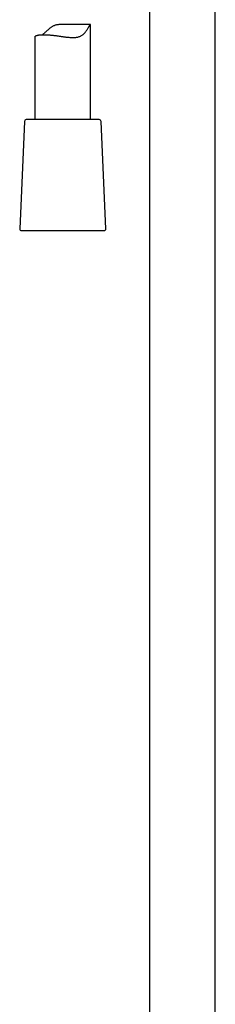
# Model space of a CAD drawing. Header units: millimetres. Extents: x 8 to 1577, y 12 to 2536.
# Tile 42 of 67: x 758 to 811, y 1640 to 1906. Entities that reach past the tile are written whole.
import ezdxf

# ---------------------------------------------------------------- set-up
doc = ezdxf.new("R2010")
doc.units = ezdxf.units.MM

msp = doc.modelspace()

# ---------------------------------------------------------------- linework, layer by layer
at = {"color": 7, "linetype": 'Continuous', "lineweight": 30}
for p, q in [((793.2, 1917.65), (793.2, 1430.46)), ((811, 1430.48), (811, 1917.49)), ((777.29, 1904.29), (769.2, 1904.29)), ((777.3, 1878.61), (777.3, 1904.29)), ((762.3, 1900.99), (762.3, 1878.61)), ((759.43, 1878.13), (758.17, 1849.13)), ((763, 1878.61), (759.93, 1878.61)), ((779.67, 1878.61), (763, 1878.61)), ((781.43, 1849.13), (780.17, 1878.13))]:
    msp.add_line(p, q, dxfattribs=at)
at = {"color": 7, "linetype": 'Continuous', "lineweight": 30, "flags": 128}
msp.add_lwpolyline([(758.67, 1848.61), (758.67, 1848.61), (758.69, 1848.61), (758.71, 1848.61), (758.75, 1848.61), (758.81, 1848.61), (758.87, 1848.61), (758.95, 1848.61), (759.04, 1848.61), (759.14, 1848.61), (759.25, 1848.61), (759.37, 1848.61), (759.51, 1848.61), (759.66, 1848.61), (759.82, 1848.61), (759.99, 1848.61), (760.17, 1848.61), (760.36, 1848.61), (760.57, 1848.61), (760.78, 1848.61), (761.01, 1848.61), (761.24, 1848.61), (761.48, 1848.61), (761.74, 1848.61), (762, 1848.61), (762.27, 1848.61), (762.55, 1848.61), (762.84, 1848.61), (763.13, 1848.61), (763.44, 1848.61), (763.75, 1848.61), (764.06, 1848.61), (764.39, 1848.61), (764.72, 1848.61), (765.05, 1848.61), (765.39, 1848.61), (765.74, 1848.61), (766.09, 1848.61), (766.44, 1848.61), (766.8, 1848.61), (767.16, 1848.61), (767.53, 1848.61), (767.9, 1848.61), (768.27, 1848.61), (768.64, 1848.61), (769.01, 1848.61), (769.38, 1848.61), (769.76, 1848.61), (770.13, 1848.61), (770.5, 1848.61), (770.88, 1848.61), (771.25, 1848.61), (771.62, 1848.61), (771.99, 1848.61), (772.35, 1848.61), (772.71, 1848.61), (773.07, 1848.61), (773.43, 1848.61), (773.78, 1848.61), (774.13, 1848.61), (774.47, 1848.61), (774.8, 1848.61), (775.14, 1848.61), (775.46, 1848.61), (775.78, 1848.61), (776.09, 1848.61), (776.4, 1848.61), (776.69, 1848.61), (776.98, 1848.61), (777.26, 1848.61), (777.54, 1848.61), (777.8, 1848.61), (778.06, 1848.61), (778.3, 1848.61), (778.54, 1848.61), (778.77, 1848.61), (778.98, 1848.61), (779.19, 1848.61), (779.38, 1848.61), (779.57, 1848.61), (779.74, 1848.61), (779.9, 1848.61), (780.05, 1848.61), (780.19, 1848.61), (780.32, 1848.61), (780.44, 1848.61), (780.54, 1848.61), (780.63, 1848.61), (780.71, 1848.61), (780.78, 1848.61), (780.83, 1848.61), (780.88, 1848.61), (780.91, 1848.61), (780.92, 1848.61), (780.93, 1848.61)], dxfattribs=at)
at = {"color": 7, "linetype": 'Continuous', "lineweight": 30}
for centre, start, end in [((759.93, 1878.11), 90, 177.5187), ((779.67, 1878.11), 2.4813, 90), ((758.67, 1849.11), 177.5187, 270), ((780.93, 1849.11), 270, 2.4813)]:
    msp.add_arc(centre, 0.5, start, end, dxfattribs=at)
for points, knots in [([(762.3, 1900.99), (762.3, 1901.02), (762.31, 1901.07), (762.37, 1901.14), (762.48, 1901.22), (762.62, 1901.29), (762.78, 1901.35), (762.93, 1901.4), (763.12, 1901.44), (763.32, 1901.48), (763.55, 1901.51), (763.8, 1901.53), (764.06, 1901.55), (764.33, 1901.56), (764.62, 1901.56), (764.93, 1901.56), (765.26, 1901.55), (765.6, 1901.53), (765.94, 1901.51), (766.29, 1901.48), (766.65, 1901.45), (767.02, 1901.41), (767.41, 1901.37), (767.8, 1901.32), (768.19, 1901.27), (768.59, 1901.21), (768.99, 1901.16), (769.4, 1901.1), (769.82, 1901.04), (770.23, 1900.99), (770.65, 1900.93), (771.07, 1900.89), (771.48, 1900.85), (771.9, 1900.82), (772.32, 1900.8), (772.72, 1900.8), (773.12, 1900.82), (773.5, 1900.86), (773.87, 1900.92), (774.23, 1901.02), (774.56, 1901.15), (774.87, 1901.3), (775.16, 1901.49), (775.43, 1901.73), (775.69, 1902), (775.94, 1902.3), (776.16, 1902.61), (776.37, 1902.93), (776.56, 1903.23), (776.72, 1903.5), (776.86, 1903.71), (776.97, 1903.89), (777.07, 1904.04), (777.15, 1904.15), (777.22, 1904.23), (777.26, 1904.28), (777.29, 1904.29), (777.29, 1904.29), (777.29, 1904.29)], [0, 0, 0, 0, 0.021837, 0.045714, 0.070168, 0.094621, 0.111992, 0.129377, 0.146748, 0.164658, 0.182582, 0.200491, 0.217308, 0.234138, 0.250955, 0.268285, 0.28563, 0.30296, 0.319396, 0.335844, 0.352281, 0.369176, 0.386084, 0.40298, 0.419765, 0.436563, 0.453348, 0.470587, 0.487839, 0.505078, 0.522444, 0.539824, 0.557188, 0.575149, 0.593129, 0.611085, 0.628862, 0.646636, 0.664888, 0.683138, 0.70094, 0.718743, 0.737146, 0.755553, 0.776508, 0.797492, 0.818468, 0.839856, 0.861254, 0.882622, 0.898358, 0.914089, 0.930295, 0.946497, 0.962271, 0.978049, 0.994343, 1, 1, 1, 1]), ([(769.2, 1904.29), (769.1, 1904.29), (768.89, 1904.29), (768.57, 1904.27), (768.24, 1904.22), (767.91, 1904.15), (767.6, 1904.05), (767.3, 1903.93), (767.01, 1903.78), (766.74, 1903.61), (766.43, 1903.4), (766.09, 1903.13), (765.72, 1902.81), (765.4, 1902.51), (765.12, 1902.24), (764.86, 1902), (764.61, 1901.78), (764.44, 1901.63), (764.36, 1901.56), (764.35, 1901.56)], [0, 0, 0, 0, 0.047356, 0.100899, 0.154434, 0.209477, 0.264514, 0.318085, 0.37167, 0.426416, 0.481174, 0.566073, 0.651074, 0.736037, 0.801095, 0.866237, 0.931303, 0.996259, 1, 1, 1, 1])]:
    msp.add_open_spline(points, degree=3, knots=knots, dxfattribs=at)

doc.saveas('drawing.dxf')
